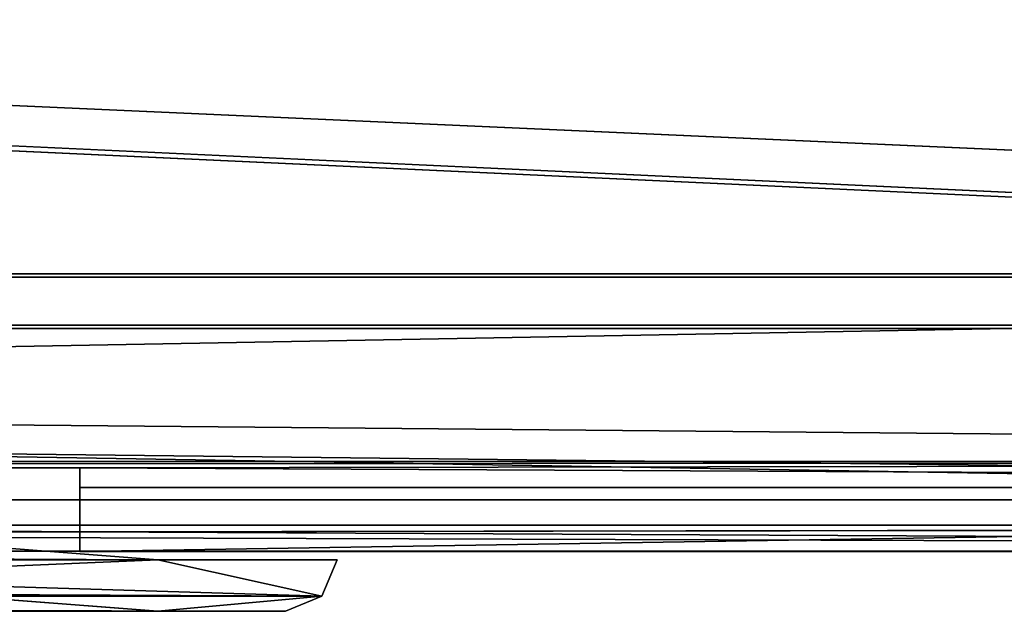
# Model space of a CAD drawing. Header units: metres. Extents: x -904 to 0, y -908 to 0.
# Tile 29 of 160: x -241 to -183, y -908 to -873. Entities that reach past the tile are written whole.
import ezdxf

# ---------------------------------------------------------------- set-up
doc = ezdxf.new("R2010")
doc.units = ezdxf.units.M

msp = doc.modelspace()

# ---------------------------------------------------------------- linework, layer by layer
at = {"layer": 'top0123412'}
for points in [[(-646.68512, -902.575623, 136), (-671.553894, -904.507874, 136), (-232.45076, -904.507874, 136)], [(-257.31955, -902.575623, 136), (-646.68512, -902.575623, 136), (-232.45076, -904.507874, 136)], [(-257.31955, -902.575623), (-232.45076, -904.507874), (-257.544861, -905.576599)], [(-257.31955, -902.575623, 136), (-232.45076, -904.507874, 136), (-257.31955, -902.575623)], [(-232.45076, -904.507874, 136), (-232.45076, -904.507874), (-257.31955, -902.575623)], [(-671.553894, -904.507874, 136), (-681.123657, -906.62915, 136), (-222.881027, -906.62915, 136)], [(-232.45076, -904.507874, 136), (-671.553894, -904.507874, 136), (-222.881027, -906.62915, 136)], [(-257.544861, -905.576599), (-232.45076, -904.507874), (-222.881027, -906.62915)], [(-232.45076, -904.507874), (-222.002335, -904.507874), (-222.881027, -906.62915)], [(-232.45076, -904.507874), (-232.45076, -904.507874, 136), (-222.002335, -904.507874)], [(-232.45076, -904.507874, 136), (-222.002335, -904.507874, 136), (-222.002335, -904.507874)], [(-222.881027, -906.62915, 136), (-222.002335, -904.507874, 136), (-232.45076, -904.507874, 136)], [(-222.002335, -904.507874, 136), (-222.881027, -906.62915, 136), (-222.002335, -904.507874)], [(-222.881027, -906.62915, 136), (-222.881027, -906.62915), (-222.002335, -904.507874)], [(-232.45076, -907.507874, 122), (-671.553894, -907.507874, 122), (-257.599182, -905.568237, 120.060364)], [(-232.45076, -907.507874, 122), (-257.599182, -905.568237, 120.060364), (-232.45076, -907.507874)], [(-257.599182, -905.568237, 120.060364), (-257.544861, -905.576599), (-232.45076, -907.507874)], [(-232.45076, -907.507874), (-257.544861, -905.576599), (-222.881027, -906.62915)], [(-222.881027, -906.62915, 136), (-681.123657, -906.62915, 136), (-225.002335, -907.507874, 136)], [(-681.123657, -906.62915, 136), (-679.002319, -907.507874, 136), (-225.002335, -907.507874, 136)], [(-225.002335, -907.507874), (-232.45076, -907.507874), (-222.881027, -906.62915)], [(-222.881027, -906.62915, 136), (-225.002335, -907.507874, 136), (-222.881027, -906.62915)], [(-225.002335, -907.507874, 136), (-225.002335, -907.507874), (-222.881027, -906.62915)], [(-671.553894, -907.507874, 122), (-232.45076, -907.507874, 122), (-679.002319, -907.507874, 136)], [(-232.45076, -907.507874, 122), (-225.002335, -907.507874, 136), (-679.002319, -907.507874, 136)], [(-232.45076, -907.507874), (-225.002335, -907.507874), (-232.45076, -907.507874, 122)], [(-225.002335, -907.507874), (-225.002335, -907.507874, 136), (-232.45076, -907.507874, 122)]]:
    msp.add_3dface(points, dxfattribs=at)
at = {"layer": 'top0123458'}
for points in [[(-882.848145, -887.811401, 163.059708), (-21.156563, -887.811523, 163.059708), (-839.225647, -851.240662, 163.059708)], [(-839.225647, -851.240662, 163.059708), (-21.156563, -887.811523, 163.059708), (-65.361061, -851.239258, 163.059708)], [(-882.848145, -890.811401, 160.059708), (-838.072021, -853.000549, 160.059708), (-21.156563, -890.811523, 160.059708)], [(-838.072021, -853.000549, 160.059708), (-65.932907, -853.000549, 160.059708), (-21.156563, -890.811523, 160.059708)], [(-1.527202, -902.480652, 175), (-882.848145, -887.811401, 175), (-902.477478, -902.480652, 175)], [(-882.848145, -887.811401, 175), (-21.156563, -887.811523, 175), (-882.848145, -887.811401, 163.059708)], [(-21.156563, -887.811523, 175), (-21.156563, -887.811523, 163.059708), (-882.848145, -887.811401, 163.059708)], [(-21.156563, -887.811523, 175), (-882.848145, -887.811401, 175), (-1.527202, -902.480652, 175)], [(-898.768494, -898.771729, 172), (-882.848145, -890.811401, 172), (-5.236164, -898.771729, 172)], [(-882.848145, -890.811401, 172), (-21.156563, -890.811523, 172), (-5.236164, -898.771729, 172)], [(-882.848145, -890.811401, 160.059708), (-21.156563, -890.811523, 160.059708), (-882.848145, -890.811401, 172)], [(-21.156563, -890.811523, 160.059708), (-21.156563, -890.811523, 172), (-882.848145, -890.811401, 172)], [(-667.002319, -899.13855, 129.962463), (-898.768494, -898.771729, 172), (-5.236164, -898.771729, 172)], [(-237.002335, -899.13855, 129.962463), (-667.002319, -899.13855, 129.962463), (-5.236164, -898.771729, 172)], [(-237.002335, -899.13855, 129.962463), (-5.236164, -898.771729, 172), (-3.735142, -900.272766)], [(-667.002319, -902.873413, 129.995056), (-667.002319, -899.13855, 129.962463), (-237.002335, -902.873413, 129.995056)], [(-667.002319, -899.13855, 129.962463), (-237.002335, -899.13855, 129.962463), (-237.002335, -902.873413, 129.995056)], [(-237.002335, -900.272766), (-237.002335, -899.13855, 129.962463), (-3.735142, -900.272766)], [(-237.002335, -899.13855, 129.962463), (-237.002335, -900.272766), (-237.002335, -902.873413, 129.995056)], [(-237.002335, -904.007874), (-3.735142, -900.272766), (0, -904.007874)], [(-237.002335, -904.007874), (-237.002335, -900.272766), (-3.735142, -900.272766)], [(-237.002335, -900.272766), (-237.002335, -904.007874), (-237.002335, -902.873413, 129.995056)], [(-667.002319, -902.873413, 129.995056), (-237.002335, -902.873413, 129.995056), (-902.477478, -902.480652, 175)], [(-902.477478, -902.480652, 175), (-237.002335, -902.873413, 129.995056), (-1.527202, -902.480652, 175)], [(-237.002335, -902.873413, 129.995056), (0, -904.007874), (-1.527202, -902.480652, 175)], [(-237.002335, -902.873413, 129.995056), (-237.002335, -904.007874), (0, -904.007874)]]:
    msp.add_3dface(points, dxfattribs=at)
at = {"layer": 'top0123459'}
for points in [[(-849.833435, -849.639465, 2063.023926), (-54.171215, -849.639465, 2063.023926), (-888.002319, -888.003967, 2063.023926)], [(-888.002319, -888.003967, 2063.023926), (-54.171215, -849.639465, 2063.023926), (-16.00234, -888.003967, 2063.023926)], [(-13.00234, -891.003967, 2065.280029), (-852.304321, -851.731201, 2065.280029), (-891.002319, -891.003967, 2065.280029)], [(-51.700359, -851.731201, 2065.280029), (-852.304321, -851.731201, 2065.280029), (-13.00234, -891.003967, 2065.280029)], [(-904.002319, -904.003967, 2051), (-888.002319, -888.003967, 2051), (-16.00234, -888.003967, 2051)], [(-0.00234, -904.003967, 2051), (-904.002319, -904.003967, 2051), (-16.00234, -888.003967, 2051)], [(-888.002319, -888.003967, 2051), (-888.002319, -888.003967, 2063.023926), (-16.00234, -888.003967, 2051)], [(-888.002319, -888.003967, 2063.023926), (-16.00234, -888.003967, 2063.023926), (-16.00234, -888.003967, 2051)], [(-3.00234, -901.003967, 2053.855957), (-891.002319, -891.003967, 2053.855957), (-901.002319, -901.003967, 2053.855957)], [(-13.00234, -891.003967, 2053.855957), (-891.002319, -891.003967, 2053.855957), (-3.00234, -901.003967, 2053.855957)], [(-13.00234, -891.003967, 2053.855957), (-13.00234, -891.003967, 2065.280029), (-891.002319, -891.003967, 2053.855957)], [(-13.00234, -891.003967, 2065.280029), (-891.002319, -891.003967, 2065.280029), (-891.002319, -891.003967, 2053.855957)], [(-904.002319, -904.003967, 2111.02002), (-0.00234, -904.003967, 2111.02002), (-901.002319, -901.003967, 2111.02002)], [(-0.00234, -904.003967, 2111.02002), (-3.00234, -901.003967, 2111.02002), (-901.002319, -901.003967, 2111.02002)], [(-901.002319, -901.003967, 2053.855957), (-901.002319, -901.003967, 2111.02002), (-3.00234, -901.003967, 2053.855957)], [(-901.002319, -901.003967, 2111.02002), (-3.00234, -901.003967, 2111.02002), (-3.00234, -901.003967, 2053.855957)], [(-0.00234, -904.003967, 2051), (-0.00234, -904.003967, 2111.02002), (-904.002319, -904.003967, 2051)], [(-0.00234, -904.003967, 2111.02002), (-904.002319, -904.003967, 2111.02002), (-904.002319, -904.003967, 2051)]]:
    msp.add_3dface(points, dxfattribs=at)

doc.saveas('drawing.dxf')
